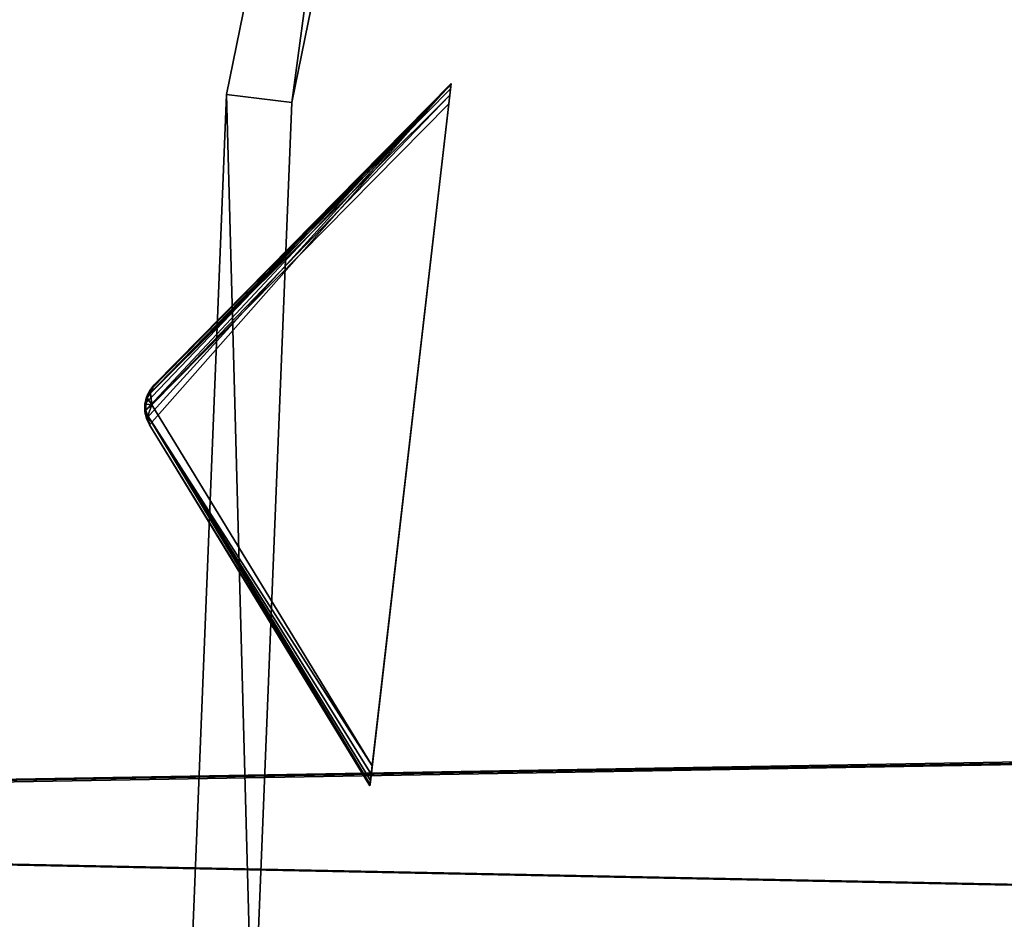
# Model space of a CAD drawing. Extents: x 5 to 565, y -280 to 280.
# Tile 28 of 256: x 95 to 125, y -3 to 25. Entities that reach past the tile are written whole.
import ezdxf

# ---------------------------------------------------------------- set-up
doc = ezdxf.new("R2010")
doc.units = 0
doc.header["$LTSCALE"] = 25.4
doc.layers.get('0').update_dxf_attribs({"color": 13, "linetype": 'CONTINUOUS'})

# ---------------------------------------------------------------- blocks, each defined once
blk = doc.blocks.new('GRUPUJ_2')
at = {"color": 254}
mesh = blk.add_polyface(dxfattribs=at)
corners = [(9.31, 209.014, 150), (0.141, 198.632, 139.866), (6.844, 187.656, 150), (0.047, 198.832, 139.717), (0, 199.047, 139.625), (0.001, 199.268, 139.594), (0.05, 199.483, 139.625), (0.146, 199.682, 139.717), (0.282, 199.855, 139.866)]
mesh.append_faces([[corners[k] for k in face] for face in [(0, 1, 2), (7, 0, 8)]], dxfattribs={"vtx0": -1, "color": 254})
mesh.append_faces([[corners[k] for k in face] for face in [(1, 0, 3), (3, 0, 4), (4, 0, 5), (5, 0, 6), (6, 0, 7)]], dxfattribs={"vtx0": -1, "vtx1": -1, "color": 254})
mesh = blk.add_polyface(dxfattribs=at)
corners = [(9.31, 209.014, 0.616), (0.164, 199.595, 10.41), (0.282, 199.855, 10.75)]
mesh.append_faces([[corners[k] for k in face] for face in [(0, 1, 2)]], dxfattribs={"color": 254})
mesh = blk.add_polyface(dxfattribs=at)
corners = [(9.31, 209.014, 0.616), (9.305, 208.974, 0.357), (0.164, 199.595, 10.41)]
mesh.append_faces([[corners[k] for k in face] for face in [(0, 1, 2)]], dxfattribs={"color": 254})
mesh = blk.add_polyface(dxfattribs=at)
corners = [(9.31, 209.014, 150), (0.282, 199.855, 10.75), (0.282, 199.855, 139.866), (9.31, 209.014, 0.616)]
mesh.append_faces([[corners[k] for k in face] for face in [(0, 1, 2), (1, 0, 3)]], dxfattribs={"vtx0": -1, "color": 254})
mesh = blk.add_polyface(dxfattribs=at)
corners = [(6.849, 187.697, 0.357), (6.844, 187.656, 150), (6.844, 187.656, 0.616), (9.31, 209.014, 150), (6.863, 187.817, 0.162), (6.885, 188.011, 0.041), (6.915, 188.268), (9.239, 208.403), (9.269, 208.66, 0.041), (9.291, 208.853, 0.162), (9.305, 208.974, 0.357), (9.31, 209.014, 0.616)]
mesh.append_faces([[corners[k] for k in face] for face in [(0, 1, 2), (3, 10, 11)]], dxfattribs={"vtx0": -1, "color": 254})
mesh.append_faces([[corners[k] for k in face] for face in [(1, 0, 3)]], dxfattribs={"vtx0": -1, "vtx1": -1, "color": 254})
mesh.append_faces([[corners[k] for k in face] for face in [(3, 0, 4), (3, 4, 5), (3, 5, 6), (3, 6, 7), (3, 7, 8), (3, 8, 9), (3, 9, 10)]], dxfattribs={"vtx0": -1, "vtx2": -1, "color": 254})
mesh = blk.add_polyface(dxfattribs=at)
corners = [(9.305, 208.974, 0.357), (9.291, 208.853, 0.162), (0.164, 199.595, 10.41)]
mesh.append_faces([[corners[k] for k in face] for face in [(0, 1, 2)]], dxfattribs={"color": 254})
mesh = blk.add_polyface(dxfattribs=at)
corners = [(9.291, 208.853, 0.162), (9.269, 208.66, 0.041), (0.164, 199.595, 10.41)]
mesh.append_faces([[corners[k] for k in face] for face in [(0, 1, 2)]], dxfattribs={"color": 254})
mesh = blk.add_polyface(dxfattribs=at)
corners = [(9.269, 208.66, 0.041), (0.212, 199.243, 10.134), (0.164, 199.595, 10.41)]
mesh.append_faces([[corners[k] for k in face] for face in [(0, 1, 2)]], dxfattribs={"color": 254})
mesh = blk.add_polyface(dxfattribs=at)
corners = [(9.269, 208.66, 0.041), (9.239, 208.403), (0.212, 199.243, 10.134)]
mesh.append_faces([[corners[k] for k in face] for face in [(0, 1, 2)]], dxfattribs={"color": 254})
mesh = blk.add_polyface(dxfattribs=at)
corners = [(9.239, 208.403), (6.915, 188.268), (0.212, 199.243, 10.134)]
mesh.append_faces([[corners[k] for k in face] for face in [(0, 1, 2)]], dxfattribs={"color": 254})
mesh = blk.add_polyface(dxfattribs=at)
corners = [(0.282, 199.855, 10.75), (0.072, 199.452, 10.507), (0.078, 199.553, 10.75)]
mesh.append_faces([[corners[k] for k in face] for face in [(0, 1, 2)]], dxfattribs={"color": 254})
mesh = blk.add_polyface(dxfattribs=at)
corners = [(0.282, 199.855, 10.75), (0.164, 199.595, 10.41), (0.072, 199.452, 10.507)]
mesh.append_faces([[corners[k] for k in face] for face in [(0, 1, 2)]], dxfattribs={"color": 254})
mesh = blk.add_polyface(dxfattribs=at)
corners = [(0.282, 199.855, 10.75), (0.078, 199.553, 10.75), (0.146, 199.682, 139.717)]
mesh.append_faces([[corners[k] for k in face] for face in [(0, 1, 2)]], dxfattribs={"color": 254})
mesh = blk.add_polyface(dxfattribs=at)
corners = [(0.282, 199.855, 10.75), (0.146, 199.682, 139.717), (0.282, 199.855, 139.866)]
mesh.append_faces([[corners[k] for k in face] for face in [(0, 1, 2)]], dxfattribs={"color": 254})
mesh = blk.add_polyface(dxfattribs=at)
corners = [(0.05, 199.483, 10.75), (0.072, 199.452, 10.507), (0, 199.047, 10.75)]
mesh.append_faces([[corners[k] for k in face] for face in [(0, 1, 2)]], dxfattribs={"color": 254})
mesh = blk.add_polyface(dxfattribs=at)
corners = [(0.05, 199.483, 10.75), (0, 199.047, 139.625), (0.001, 199.268, 139.594)]
mesh.append_faces([[corners[k] for k in face] for face in [(0, 1, 2)]], dxfattribs={"color": 254})
mesh = blk.add_polyface(dxfattribs=at)
corners = [(0.05, 199.483, 10.75), (0, 199.047, 10.75), (0, 199.047, 139.625)]
mesh.append_faces([[corners[k] for k in face] for face in [(0, 1, 2)]], dxfattribs={"color": 254})
mesh = blk.add_polyface(dxfattribs=at)
corners = [(0.072, 199.452, 10.507), (0.023, 199.265, 10.541), (0, 199.047, 10.75)]
mesh.append_faces([[corners[k] for k in face] for face in [(0, 1, 2)]], dxfattribs={"color": 254})
mesh = blk.add_polyface(dxfattribs=at)
corners = [(0.05, 199.483, 10.75), (0.001, 199.268, 139.594), (0.05, 199.483, 139.625)]
mesh.append_faces([[corners[k] for k in face] for face in [(0, 1, 2)]], dxfattribs={"color": 254})
mesh = blk.add_polyface(dxfattribs=at)
corners = [(0.072, 199.452, 10.507), (0.212, 199.243, 10.134), (0.023, 199.265, 10.541)]
mesh.append_faces([[corners[k] for k in face] for face in [(0, 1, 2)]], dxfattribs={"color": 254})
mesh = blk.add_polyface(dxfattribs=at)
corners = [(0.146, 199.682, 139.717), (0.078, 199.553, 10.75), (0.05, 199.483, 139.625)]
mesh.append_faces([[corners[k] for k in face] for face in [(0, 1, 2)]], dxfattribs={"color": 254})
mesh = blk.add_polyface(dxfattribs=at)
corners = [(0.078, 199.553, 10.75), (0.072, 199.452, 10.507), (0.05, 199.483, 10.75)]
mesh.append_faces([[corners[k] for k in face] for face in [(0, 1, 2)]], dxfattribs={"color": 254})
mesh = blk.add_polyface(dxfattribs=at)
corners = [(0.078, 199.553, 10.75), (0.05, 199.483, 10.75), (0.05, 199.483, 139.625)]
mesh.append_faces([[corners[k] for k in face] for face in [(0, 1, 2)]], dxfattribs={"color": 254})
mesh = blk.add_polyface(dxfattribs=at)
corners = [(0.164, 199.595, 10.41), (0.212, 199.243, 10.134), (0.072, 199.452, 10.507)]
mesh.append_faces([[corners[k] for k in face] for face in [(0, 1, 2)]], dxfattribs={"color": 254})
mesh = blk.add_polyface(dxfattribs=at)
corners = [(0.023, 199.265, 10.541), (0.028, 199.072, 10.507), (0, 199.047, 10.75)]
mesh.append_faces([[corners[k] for k in face] for face in [(0, 1, 2)]], dxfattribs={"color": 254})
mesh = blk.add_polyface(dxfattribs=at)
corners = [(0.023, 199.265, 10.541), (0.212, 199.243, 10.134), (0.028, 199.072, 10.507)]
mesh.append_faces([[corners[k] for k in face] for face in [(0, 1, 2)]], dxfattribs={"color": 254})
mesh = blk.add_polyface(dxfattribs=at)
corners = [(0.212, 199.243, 10.134), (0.085, 198.912, 10.41), (0.028, 199.072, 10.507)]
mesh.append_faces([[corners[k] for k in face] for face in [(0, 1, 2)]], dxfattribs={"color": 254})
mesh = blk.add_polyface(dxfattribs=at)
corners = [(0.212, 199.243, 10.134), (6.915, 188.268), (0.085, 198.912, 10.41)]
mesh.append_faces([[corners[k] for k in face] for face in [(0, 1, 2)]], dxfattribs={"color": 254})
mesh = blk.add_polyface(dxfattribs=at)
corners = [(0.028, 199.072, 10.507), (0.011, 198.973, 10.75), (0, 199.047, 10.75)]
mesh.append_faces([[corners[k] for k in face] for face in [(0, 1, 2)]], dxfattribs={"color": 254})
mesh = blk.add_polyface(dxfattribs=at)
corners = [(0, 199.047, 10.75), (0.047, 198.832, 139.717), (0, 199.047, 139.625)]
mesh.append_faces([[corners[k] for k in face] for face in [(0, 1, 2)]], dxfattribs={"color": 254})
mesh = blk.add_polyface(dxfattribs=at)
corners = [(0, 199.047, 10.75), (0.011, 198.973, 10.75), (0.141, 198.632, 139.866)]
mesh.append_faces([[corners[k] for k in face] for face in [(0, 1, 2)]], dxfattribs={"color": 254})
mesh = blk.add_polyface(dxfattribs=at)
corners = [(0, 199.047, 10.75), (0.141, 198.632, 139.866), (0.047, 198.832, 139.717)]
mesh.append_faces([[corners[k] for k in face] for face in [(0, 1, 2)]], dxfattribs={"color": 254})
mesh = blk.add_polyface(dxfattribs=at)
corners = [(0.028, 199.072, 10.507), (0.085, 198.912, 10.41), (0.011, 198.973, 10.75)]
mesh.append_faces([[corners[k] for k in face] for face in [(0, 1, 2)]], dxfattribs={"color": 254})
mesh = blk.add_polyface(dxfattribs=at)
corners = [(0.011, 198.973, 10.75), (0.085, 198.912, 10.41), (0.141, 198.632, 10.75)]
mesh.append_faces([[corners[k] for k in face] for face in [(0, 1, 2)]], dxfattribs={"color": 254})
mesh = blk.add_polyface(dxfattribs=at)
corners = [(0.011, 198.973, 10.75), (0.141, 198.632, 10.75), (0.141, 198.632, 139.866)]
mesh.append_faces([[corners[k] for k in face] for face in [(0, 1, 2)]], dxfattribs={"color": 254})
mesh = blk.add_polyface(dxfattribs=at)
corners = [(0.085, 198.912, 10.41), (6.849, 187.697, 0.357), (0.141, 198.632, 10.75)]
mesh.append_faces([[corners[k] for k in face] for face in [(0, 1, 2)]], dxfattribs={"color": 254})
mesh = blk.add_polyface(dxfattribs=at)
corners = [(0.085, 198.912, 10.41), (6.863, 187.817, 0.162), (6.849, 187.697, 0.357)]
mesh.append_faces([[corners[k] for k in face] for face in [(0, 1, 2)]], dxfattribs={"color": 254})
mesh = blk.add_polyface(dxfattribs=at)
corners = [(0.085, 198.912, 10.41), (6.885, 188.011, 0.041), (6.863, 187.817, 0.162)]
mesh.append_faces([[corners[k] for k in face] for face in [(0, 1, 2)]], dxfattribs={"color": 254})
mesh = blk.add_polyface(dxfattribs=at)
corners = [(0.085, 198.912, 10.41), (6.915, 188.268), (6.885, 188.011, 0.041)]
mesh.append_faces([[corners[k] for k in face] for face in [(0, 1, 2)]], dxfattribs={"color": 254})
mesh = blk.add_polyface(dxfattribs=at)
corners = [(0.141, 198.632, 10.75), (6.849, 187.697, 0.357), (6.844, 187.656, 0.616)]
mesh.append_faces([[corners[k] for k in face] for face in [(0, 1, 2)]], dxfattribs={"color": 254})
mesh = blk.add_polyface(dxfattribs=at)
corners = [(0.141, 198.632, 139.866), (6.844, 187.656, 0.616), (6.844, 187.656, 150), (0.141, 198.632, 10.75)]
mesh.append_faces([[corners[k] for k in face] for face in [(0, 1, 2), (1, 0, 3)]], dxfattribs={"vtx0": -1, "color": 254})
blk = doc.blocks.new('CRISTAL-M-7628-7627_STL')
at = {"color": 0}
blk.add_blockref('GRUPUJ_2', (99.022, -186.38, 117.002), dxfattribs=at)
at = {"color": 8}
mesh = blk.add_polyface(dxfattribs=at)
corners = [(5.38, -11.274, 430.002), (7.378, -11.194, 430.002), (7.194, 33.75, 430.002), (10.811, -56.007, 430.002), (12.771, -55.607, 430.002), (23.348, -99.289, 430.002), (25.218, -98.58, 430.002), (42.665, -140, 430.002), (44.397, -139, 430.002), (68.263, -177.085, 430.002), (69.812, -175.82, 430.002), (99.478, -209.583, 430.002), (100.804, -208.086, 430.002), (135.502, -236.653, 430.002), (136.571, -234.963, 430.002), (175.402, -257.594, 430.002), (176.186, -255.754, 430.002), (218.144, -271.864, 430.002), (218.623, -269.922, 430.002), (262.622, -279.092, 430.002), (262.783, -277.099, 430.002), (285.152, -280, 430.002), (285.152, -278, 430.002), (307.683, -279.092, 430.002), (307.522, -277.099, 430.002), (351.682, -269.922, 430.002), (352.161, -271.864, 430.002), (394.119, -255.754, 430.002), (394.903, -257.594, 430.002), (433.734, -234.963, 430.002), (434.803, -236.653, 430.002), (469.501, -208.086, 430.002), (470.827, -209.583, 430.002), (500.493, -175.82, 430.002), (502.042, -177.085, 430.002), (525.908, -139, 430.002), (527.64, -140, 430.002), (545.087, -98.58, 430.002), (546.957, -99.289, 430.002), (557.534, -55.607, 430.002), (559.494, -56.007, 430.002), (562.927, -11.194, 430.002), (564.925, -11.274, 430.002), (563.111, 33.75, 430.002), (9.179, 33.509, 430.002), (16.207, 77.901, 430.002), (18.128, 77.344, 430.002), (32.186, 120.034, 430.002), (33.993, 119.177, 430.002), (54.717, 159.058, 430.002), (56.363, 157.922, 430.002), (83.216, 193.963, 430.002), (84.658, 192.577, 430.002), (116.945, 223.844, 430.002), (118.146, 222.245, 430.002), (155.03, 247.928, 430.002), (155.959, 246.157, 430.002), (196.485, 265.59, 430.002), (197.119, 263.693, 430.002), (240.237, 276.374, 430.002), (240.558, 274.4, 430.002), (285.152, 280, 430.002), (285.152, 278, 430.002), (329.747, 274.4, 430.002), (330.068, 276.374, 430.002), (373.186, 263.693, 430.002), (373.819, 265.59, 430.002), (414.345, 246.157, 430.002), (415.275, 247.928, 430.002), (452.159, 222.245, 430.002), (453.36, 223.844, 430.002), (485.647, 192.577, 430.002), (487.089, 193.963, 430.002), (513.942, 157.922, 430.002), (515.588, 159.058, 430.002), (536.312, 119.177, 430.002), (538.119, 120.034, 430.002), (552.177, 77.344, 430.002), (554.098, 77.901, 430.002), (561.126, 33.509, 430.002)]
mesh.append_faces([[corners[k] for k in face] for face in [(0, 1, 2), (1, 3, 4), (4, 5, 6), (6, 7, 8), (8, 9, 10), (10, 11, 12), (12, 13, 14), (14, 15, 16), (16, 17, 18), (18, 19, 20), (20, 21, 22), (22, 23, 24), (24, 23, 25), (25, 26, 27), (27, 28, 29), (29, 30, 31), (31, 32, 33), (33, 34, 35), (35, 36, 37), (37, 38, 39), (39, 40, 41), (2, 44, 45), (44, 2, 1), (45, 46, 47), (47, 48, 49), (49, 50, 51), (51, 52, 53), (53, 54, 55), (55, 56, 57), (57, 58, 59), (59, 60, 61), (61, 63, 64), (64, 65, 66), (66, 67, 68), (68, 69, 70), (70, 71, 72), (72, 73, 74), (74, 75, 76), (76, 77, 78), (78, 79, 43)]], dxfattribs={"vtx0": -1, "vtx1": -1, "color": 8})
mesh.append_faces([[corners[k] for k in face] for face in [(1, 0, 3), (4, 3, 5), (6, 5, 7), (8, 7, 9), (10, 9, 11), (12, 11, 13), (14, 13, 15), (16, 15, 17), (18, 17, 19), (20, 19, 21), (22, 21, 23), (25, 23, 26), (27, 26, 28), (29, 28, 30), (31, 30, 32), (33, 32, 34), (35, 34, 36), (37, 36, 38), (39, 38, 40), (41, 40, 42), (41, 42, 43), (45, 44, 46), (47, 46, 48), (49, 48, 50), (51, 50, 52), (53, 52, 54), (55, 54, 56), (57, 56, 58), (59, 58, 60), (61, 60, 62), (61, 62, 63), (64, 63, 65), (66, 65, 67), (68, 67, 69), (70, 69, 71), (72, 71, 73), (74, 73, 75), (76, 75, 77), (78, 77, 79), (43, 79, 41)]], dxfattribs={"vtx0": -1, "vtx2": -1, "color": 8})
mesh = blk.add_polyface(dxfattribs=at)
corners = [(7.194, 33.75, 410.002), (9.179, 33.509, 410.002), (7.378, -11.194, 410.002), (16.207, 77.901, 410.002), (18.128, 77.344, 410.002), (32.186, 120.034, 410.002), (33.993, 119.177, 410.002), (54.717, 159.058, 410.002), (56.363, 157.922, 410.002), (83.216, 193.963, 410.002), (84.658, 192.577, 410.002), (116.945, 223.844, 410.002), (118.146, 222.245, 410.002), (155.03, 247.928, 410.002), (155.959, 246.157, 410.002), (196.485, 265.59, 410.002), (197.119, 263.693, 410.002), (240.237, 276.374, 410.002), (240.558, 274.4, 410.002), (285.152, 280, 410.002), (285.152, 278, 410.002), (330.068, 276.374, 410.002), (329.747, 274.4, 410.002), (373.186, 263.693, 410.002), (373.819, 265.59, 410.002), (414.345, 246.157, 410.002), (415.275, 247.928, 410.002), (452.159, 222.245, 410.002), (453.36, 223.844, 410.002), (485.647, 192.577, 410.002), (487.089, 193.963, 410.002), (513.942, 157.922, 410.002), (515.588, 159.058, 410.002), (536.312, 119.177, 410.002), (538.119, 120.034, 410.002), (552.177, 77.344, 410.002), (554.098, 77.901, 410.002), (561.126, 33.509, 410.002), (563.111, 33.75, 410.002), (562.927, -11.194, 410.002), (5.38, -11.274, 410.002), (10.811, -56.007, 410.002), (12.771, -55.607, 410.002), (23.348, -99.289, 410.002), (25.218, -98.58, 410.002), (42.665, -140, 410.002), (44.397, -139, 410.002), (68.263, -177.085, 410.002), (69.812, -175.82, 410.002), (99.478, -209.583, 410.002), (100.804, -208.086, 410.002), (135.502, -236.653, 410.002), (136.571, -234.963, 410.002), (175.402, -257.594, 410.002), (176.186, -255.754, 410.002), (218.144, -271.864, 410.002), (218.623, -269.922, 410.002), (262.622, -279.092, 410.002), (262.783, -277.099, 410.002), (285.152, -280, 410.002), (285.152, -278, 410.002), (307.522, -277.099, 410.002), (307.683, -279.092, 410.002), (351.682, -269.922, 410.002), (352.161, -271.864, 410.002), (394.119, -255.754, 410.002), (394.903, -257.594, 410.002), (433.734, -234.963, 410.002), (434.803, -236.653, 410.002), (469.501, -208.086, 410.002), (470.827, -209.583, 410.002), (500.493, -175.82, 410.002), (502.042, -177.085, 410.002), (525.908, -139, 410.002), (527.64, -140, 410.002), (545.087, -98.58, 410.002), (546.957, -99.289, 410.002), (557.534, -55.607, 410.002), (559.494, -56.007, 410.002), (564.925, -11.274, 410.002)]
mesh.append_faces([[corners[k] for k in face] for face in [(1, 3, 4), (4, 5, 6), (6, 7, 8), (8, 9, 10), (10, 11, 12), (12, 13, 14), (14, 15, 16), (16, 17, 18), (18, 19, 20), (20, 21, 22), (22, 21, 23), (23, 24, 25), (25, 26, 27), (27, 28, 29), (29, 30, 31), (31, 32, 33), (33, 34, 35), (35, 36, 37), (37, 38, 39), (40, 2, 41), (41, 42, 43), (43, 44, 45), (45, 46, 47), (47, 48, 49), (49, 50, 51), (51, 52, 53), (53, 54, 55), (55, 56, 57), (57, 58, 59), (59, 61, 62), (62, 63, 64), (64, 65, 66), (66, 67, 68), (68, 69, 70), (70, 71, 72), (72, 73, 74), (74, 75, 76), (76, 77, 78), (78, 39, 79), (79, 39, 38)]], dxfattribs={"vtx0": -1, "vtx1": -1, "color": 8})
mesh.append_faces([[corners[k] for k in face] for face in [(0, 1, 2), (1, 0, 3), (4, 3, 5), (6, 5, 7), (8, 7, 9), (10, 9, 11), (12, 11, 13), (14, 13, 15), (16, 15, 17), (18, 17, 19), (20, 19, 21), (23, 21, 24), (25, 24, 26), (27, 26, 28), (29, 28, 30), (31, 30, 32), (33, 32, 34), (35, 34, 36), (37, 36, 38), (2, 40, 0), (41, 2, 42), (43, 42, 44), (45, 44, 46), (47, 46, 48), (49, 48, 50), (51, 50, 52), (53, 52, 54), (55, 54, 56), (57, 56, 58), (59, 58, 60), (59, 60, 61), (62, 61, 63), (64, 63, 65), (66, 65, 67), (68, 67, 69), (70, 69, 71), (72, 71, 73), (74, 73, 75), (76, 75, 77), (78, 77, 39)]], dxfattribs={"vtx0": -1, "vtx2": -1, "color": 8})
mesh = blk.add_polyface(dxfattribs=at)
corners = [(22.865, -10.57, 417.002), (24.864, -10.489, 417.002), (24.566, 31.641, 417.002), (27.957, -52.507, 417.002), (29.917, -52.107, 417.002), (39.711, -93.084, 417.002), (41.581, -92.375, 417.002), (57.821, -131.25, 417.002), (59.553, -130.25, 417.002), (81.819, -166.017, 417.002), (83.368, -164.752, 417.002), (111.083, -196.484, 417.002), (112.409, -194.987, 417.002), (144.855, -221.862, 417.002), (145.924, -220.172, 417.002), (182.261, -241.495, 417.002), (183.045, -239.655, 417.002), (222.332, -254.872, 417.002), (222.811, -252.93, 417.002), (264.03, -261.649, 417.002), (264.191, -259.655, 417.002), (285.152, -262.5, 417.002), (285.152, -260.5, 417.002), (306.275, -261.649, 417.002), (306.114, -259.655, 417.002), (347.494, -252.93, 417.002), (347.973, -254.872, 417.002), (387.26, -239.655, 417.002), (388.044, -241.495, 417.002), (424.381, -220.172, 417.002), (425.45, -221.862, 417.002), (457.896, -194.987, 417.002), (459.222, -196.484, 417.002), (486.937, -164.752, 417.002), (488.486, -166.017, 417.002), (510.752, -130.25, 417.002), (512.484, -131.25, 417.002), (528.724, -92.375, 417.002), (530.594, -93.084, 417.002), (540.388, -52.107, 417.002), (542.348, -52.507, 417.002), (545.441, -10.489, 417.002), (547.44, -10.57, 417.002), (545.739, 31.641, 417.002), (26.552, 31.4, 417.002), (33.016, 73.032, 417.002), (34.937, 72.476, 417.002), (47.997, 112.532, 417.002), (49.804, 111.674, 417.002), (69.119, 149.117, 417.002), (70.765, 147.981, 417.002), (95.837, 181.84, 417.002), (97.279, 180.455, 417.002), (127.458, 209.854, 417.002), (128.659, 208.255, 417.002), (163.163, 232.432, 417.002), (164.092, 230.661, 417.002), (202.027, 248.991, 417.002), (202.66, 247.094, 417.002), (243.044, 259.101, 417.002), (243.365, 257.127, 417.002), (285.152, 262.5, 417.002), (285.152, 260.5, 417.002), (326.94, 257.127, 417.002), (327.26, 259.101, 417.002), (367.644, 247.094, 417.002), (368.278, 248.991, 417.002), (406.213, 230.661, 417.002), (407.142, 232.432, 417.002), (441.646, 208.255, 417.002), (442.847, 209.854, 417.002), (473.026, 180.455, 417.002), (474.468, 181.84, 417.002), (499.54, 147.981, 417.002), (501.186, 149.117, 417.002), (520.501, 111.674, 417.002), (522.308, 112.532, 417.002), (535.367, 72.476, 417.002), (537.288, 73.032, 417.002), (543.753, 31.4, 417.002)]
mesh.append_faces([[corners[k] for k in face] for face in [(0, 1, 2), (1, 3, 4), (4, 5, 6), (6, 7, 8), (8, 9, 10), (10, 11, 12), (12, 13, 14), (14, 15, 16), (16, 17, 18), (18, 19, 20), (20, 21, 22), (22, 23, 24), (24, 23, 25), (25, 26, 27), (27, 28, 29), (29, 30, 31), (31, 32, 33), (33, 34, 35), (35, 36, 37), (37, 38, 39), (39, 40, 41), (2, 44, 45), (44, 2, 1), (45, 46, 47), (47, 48, 49), (49, 50, 51), (51, 52, 53), (53, 54, 55), (55, 56, 57), (57, 58, 59), (59, 60, 61), (61, 63, 64), (64, 65, 66), (66, 67, 68), (68, 69, 70), (70, 71, 72), (72, 73, 74), (74, 75, 76), (76, 77, 78), (78, 79, 43)]], dxfattribs={"vtx0": -1, "vtx1": -1, "color": 8})
mesh.append_faces([[corners[k] for k in face] for face in [(1, 0, 3), (4, 3, 5), (6, 5, 7), (8, 7, 9), (10, 9, 11), (12, 11, 13), (14, 13, 15), (16, 15, 17), (18, 17, 19), (20, 19, 21), (22, 21, 23), (25, 23, 26), (27, 26, 28), (29, 28, 30), (31, 30, 32), (33, 32, 34), (35, 34, 36), (37, 36, 38), (39, 38, 40), (41, 40, 42), (41, 42, 43), (45, 44, 46), (47, 46, 48), (49, 48, 50), (51, 50, 52), (53, 52, 54), (55, 54, 56), (57, 56, 58), (59, 58, 60), (61, 60, 62), (61, 62, 63), (64, 63, 65), (66, 65, 67), (68, 67, 69), (70, 69, 71), (72, 71, 73), (74, 73, 75), (76, 75, 77), (78, 77, 79), (43, 79, 41)]], dxfattribs={"vtx0": -1, "vtx2": -1, "color": 8})
mesh = blk.add_polyface(dxfattribs=at)
corners = [(24.566, 31.641, 410.002), (26.552, 31.4, 410.002), (24.864, -10.489, 410.002), (33.016, 73.032, 410.002), (34.937, 72.476, 410.002), (47.997, 112.532, 410.002), (49.804, 111.674, 410.002), (69.119, 149.117, 410.002), (70.765, 147.981, 410.002), (95.837, 181.84, 410.002), (97.279, 180.455, 410.002), (127.458, 209.854, 410.002), (128.659, 208.255, 410.002), (163.163, 232.432, 410.002), (164.092, 230.661, 410.002), (202.027, 248.991, 410.002), (202.66, 247.094, 410.002), (243.044, 259.101, 410.002), (243.365, 257.127, 410.002), (285.152, 262.5, 410.002), (285.152, 260.5, 410.002), (327.26, 259.101, 410.002), (326.94, 257.127, 410.002), (367.644, 247.094, 410.002), (368.278, 248.991, 410.002), (406.213, 230.661, 410.002), (407.142, 232.432, 410.002), (441.646, 208.255, 410.002), (442.847, 209.854, 410.002), (473.026, 180.455, 410.002), (474.468, 181.84, 410.002), (499.54, 147.981, 410.002), (501.186, 149.117, 410.002), (520.501, 111.674, 410.002), (522.308, 112.532, 410.002), (535.367, 72.476, 410.002), (537.288, 73.032, 410.002), (543.753, 31.4, 410.002), (545.739, 31.641, 410.002), (545.441, -10.489, 410.002), (22.865, -10.57, 410.002), (27.957, -52.507, 410.002), (29.917, -52.107, 410.002), (39.711, -93.084, 410.002), (41.581, -92.375, 410.002), (57.821, -131.25, 410.002), (59.553, -130.25, 410.002), (81.819, -166.017, 410.002), (83.368, -164.752, 410.002), (111.083, -196.484, 410.002), (112.409, -194.987, 410.002), (144.855, -221.862, 410.002), (145.924, -220.172, 410.002), (182.261, -241.495, 410.002), (183.045, -239.655, 410.002), (222.332, -254.872, 410.002), (222.811, -252.93, 410.002), (264.03, -261.649, 410.002), (264.191, -259.655, 410.002), (285.152, -262.5, 410.002), (285.152, -260.5, 410.002), (306.114, -259.655, 410.002), (306.275, -261.649, 410.002), (347.494, -252.93, 410.002), (347.973, -254.872, 410.002), (387.26, -239.655, 410.002), (388.044, -241.495, 410.002), (424.381, -220.172, 410.002), (425.45, -221.862, 410.002), (457.896, -194.987, 410.002), (459.222, -196.484, 410.002), (486.937, -164.752, 410.002), (488.486, -166.017, 410.002), (510.752, -130.25, 410.002), (512.484, -131.25, 410.002), (528.724, -92.375, 410.002), (530.594, -93.084, 410.002), (540.388, -52.107, 410.002), (542.348, -52.507, 410.002), (547.44, -10.57, 410.002)]
mesh.append_faces([[corners[k] for k in face] for face in [(1, 3, 4), (4, 5, 6), (6, 7, 8), (8, 9, 10), (10, 11, 12), (12, 13, 14), (14, 15, 16), (16, 17, 18), (18, 19, 20), (20, 21, 22), (22, 21, 23), (23, 24, 25), (25, 26, 27), (27, 28, 29), (29, 30, 31), (31, 32, 33), (33, 34, 35), (35, 36, 37), (37, 38, 39), (40, 2, 41), (41, 42, 43), (43, 44, 45), (45, 46, 47), (47, 48, 49), (49, 50, 51), (51, 52, 53), (53, 54, 55), (55, 56, 57), (57, 58, 59), (59, 61, 62), (62, 63, 64), (64, 65, 66), (66, 67, 68), (68, 69, 70), (70, 71, 72), (72, 73, 74), (74, 75, 76), (76, 77, 78), (78, 39, 79), (79, 39, 38)]], dxfattribs={"vtx0": -1, "vtx1": -1, "color": 8})
mesh.append_faces([[corners[k] for k in face] for face in [(0, 1, 2), (1, 0, 3), (4, 3, 5), (6, 5, 7), (8, 7, 9), (10, 9, 11), (12, 11, 13), (14, 13, 15), (16, 15, 17), (18, 17, 19), (20, 19, 21), (23, 21, 24), (25, 24, 26), (27, 26, 28), (29, 28, 30), (31, 30, 32), (33, 32, 34), (35, 34, 36), (37, 36, 38), (2, 40, 0), (41, 2, 42), (43, 42, 44), (45, 44, 46), (47, 46, 48), (49, 48, 50), (51, 50, 52), (53, 52, 54), (55, 54, 56), (57, 56, 58), (59, 58, 60), (59, 60, 61), (62, 61, 63), (64, 63, 65), (66, 65, 67), (68, 67, 69), (70, 69, 71), (72, 71, 73), (74, 73, 75), (76, 75, 77), (78, 77, 39)]], dxfattribs={"vtx0": -1, "vtx2": -1, "color": 8})
mesh = blk.add_polyface(dxfattribs=at)
corners = [(100.302, -7.449, 284.002), (102.301, -7.369, 284.002), (101.501, 22.299, 284.002), (103.891, -37.005, 284.002), (105.851, -36.605, 284.002), (112.174, -65.602, 284.002), (114.044, -64.893, 284.002), (124.938, -92.5, 284.002), (126.67, -91.5, 284.002), (141.851, -117.002, 284.002), (143.4, -115.738, 284.002), (162.475, -138.474, 284.002), (163.801, -136.977, 284.002), (186.276, -156.36, 284.002), (187.345, -154.67, 284.002), (212.639, -170.196, 284.002), (213.423, -168.356, 284.002), (240.879, -179.624, 284.002), (241.358, -177.682, 284.002), (270.266, -184.4, 284.002), (270.427, -182.407, 284.002), (285.152, -185, 284.002), (285.152, -183, 284.002), (300.039, -184.4, 284.002), (299.878, -182.407, 284.002), (328.947, -177.682, 284.002), (329.426, -179.624, 284.002), (356.882, -168.356, 284.002), (357.666, -170.196, 284.002), (382.96, -154.67, 284.002), (384.029, -156.36, 284.002), (406.504, -136.977, 284.002), (407.83, -138.474, 284.002), (426.905, -115.738, 284.002), (428.454, -117.002, 284.002), (443.635, -91.5, 284.002), (445.367, -92.5, 284.002), (456.26, -64.893, 284.002), (458.13, -65.602, 284.002), (464.454, -36.605, 284.002), (466.414, -37.005, 284.002), (468.004, -7.369, 284.002), (470.002, -7.449, 284.002), (468.804, 22.299, 284.002), (103.487, 22.058, 284.002), (107.457, 51.47, 284.002), (109.378, 50.914, 284.002), (118.014, 79.308, 284.002), (119.821, 78.451, 284.002), (132.9, 105.092, 284.002), (134.546, 103.956, 284.002), (151.73, 128.154, 284.002), (153.172, 126.769, 284.002), (174.015, 147.897, 284.002), (175.217, 146.298, 284.002), (199.179, 163.809, 284.002), (200.108, 162.038, 284.002), (226.569, 175.479, 284.002), (227.202, 173.582, 284.002), (255.476, 182.604, 284.002), (255.797, 180.63, 284.002), (285.152, 185, 284.002), (285.152, 183, 284.002), (314.508, 180.63, 284.002), (314.829, 182.604, 284.002), (343.103, 173.582, 284.002), (343.736, 175.479, 284.002), (370.197, 162.038, 284.002), (371.126, 163.809, 284.002), (395.088, 146.298, 284.002), (396.29, 147.897, 284.002), (417.133, 126.769, 284.002), (418.575, 128.154, 284.002), (435.759, 103.956, 284.002), (437.404, 105.092, 284.002), (450.484, 78.451, 284.002), (452.291, 79.308, 284.002), (460.927, 50.914, 284.002), (462.848, 51.47, 284.002), (466.818, 22.058, 284.002)]
mesh.append_faces([[corners[k] for k in face] for face in [(0, 1, 2), (1, 3, 4), (4, 5, 6), (6, 7, 8), (8, 9, 10), (10, 11, 12), (12, 13, 14), (14, 15, 16), (16, 17, 18), (18, 19, 20), (20, 21, 22), (22, 23, 24), (24, 23, 25), (25, 26, 27), (27, 28, 29), (29, 30, 31), (31, 32, 33), (33, 34, 35), (35, 36, 37), (37, 38, 39), (39, 40, 41), (2, 44, 45), (44, 2, 1), (45, 46, 47), (47, 48, 49), (49, 50, 51), (51, 52, 53), (53, 54, 55), (55, 56, 57), (57, 58, 59), (59, 60, 61), (61, 63, 64), (64, 65, 66), (66, 67, 68), (68, 69, 70), (70, 71, 72), (72, 73, 74), (74, 75, 76), (76, 77, 78), (78, 79, 43)]], dxfattribs={"vtx0": -1, "vtx1": -1, "color": 8})
mesh.append_faces([[corners[k] for k in face] for face in [(1, 0, 3), (4, 3, 5), (6, 5, 7), (8, 7, 9), (10, 9, 11), (12, 11, 13), (14, 13, 15), (16, 15, 17), (18, 17, 19), (20, 19, 21), (22, 21, 23), (25, 23, 26), (27, 26, 28), (29, 28, 30), (31, 30, 32), (33, 32, 34), (35, 34, 36), (37, 36, 38), (39, 38, 40), (41, 40, 42), (41, 42, 43), (45, 44, 46), (47, 46, 48), (49, 48, 50), (51, 50, 52), (53, 52, 54), (55, 54, 56), (57, 56, 58), (59, 58, 60), (61, 60, 62), (61, 62, 63), (64, 63, 65), (66, 65, 67), (68, 67, 69), (70, 69, 71), (72, 71, 73), (74, 73, 75), (76, 75, 77), (78, 77, 79), (43, 79, 41)]], dxfattribs={"vtx0": -1, "vtx2": -1, "color": 8})
mesh = blk.add_polyface(dxfattribs=at)
corners = [(101.501, 22.299, 277.002), (103.487, 22.058, 277.002), (102.301, -7.369, 277.002), (107.457, 51.47, 277.002), (109.378, 50.914, 277.002), (118.014, 79.308, 277.002), (119.821, 78.451, 277.002), (132.9, 105.092, 277.002), (134.546, 103.956, 277.002), (151.73, 128.154, 277.002), (153.172, 126.769, 277.002), (174.015, 147.897, 277.002), (175.217, 146.298, 277.002), (199.179, 163.809, 277.002), (200.108, 162.038, 277.002), (226.569, 175.479, 277.002), (227.202, 173.582, 277.002), (255.476, 182.604, 277.002), (255.797, 180.63, 277.002), (285.152, 185, 277.002), (285.152, 183, 277.002), (314.829, 182.604, 277.002), (314.508, 180.63, 277.002), (343.103, 173.582, 277.002), (343.736, 175.479, 277.002), (370.197, 162.038, 277.002), (371.126, 163.809, 277.002), (395.088, 146.298, 277.002), (396.29, 147.897, 277.002), (417.133, 126.769, 277.002), (418.575, 128.154, 277.002), (435.759, 103.956, 277.002), (437.404, 105.092, 277.002), (450.484, 78.451, 277.002), (452.291, 79.308, 277.002), (460.927, 50.914, 277.002), (462.848, 51.47, 277.002), (466.818, 22.058, 277.002), (468.804, 22.299, 277.002), (468.004, -7.369, 277.002), (100.302, -7.449, 277.002), (103.891, -37.005, 277.002), (105.851, -36.605, 277.002), (112.174, -65.602, 277.002), (114.044, -64.893, 277.002), (124.938, -92.5, 277.002), (126.67, -91.5, 277.002), (141.851, -117.002, 277.002), (143.4, -115.738, 277.002), (162.475, -138.474, 277.002), (163.801, -136.977, 277.002), (186.276, -156.36, 277.002), (187.345, -154.67, 277.002), (212.639, -170.196, 277.002), (213.423, -168.356, 277.002), (240.879, -179.624, 277.002), (241.358, -177.682, 277.002), (270.266, -184.4, 277.002), (270.427, -182.407, 277.002), (285.152, -185, 277.002), (285.152, -183, 277.002), (299.878, -182.407, 277.002), (300.039, -184.4, 277.002), (328.947, -177.682, 277.002), (329.426, -179.624, 277.002), (356.882, -168.356, 277.002), (357.666, -170.196, 277.002), (382.96, -154.67, 277.002), (384.029, -156.36, 277.002), (406.504, -136.977, 277.002), (407.83, -138.474, 277.002), (426.905, -115.738, 277.002), (428.454, -117.002, 277.002), (443.635, -91.5, 277.002), (445.367, -92.5, 277.002), (456.26, -64.893, 277.002), (458.13, -65.602, 277.002), (464.454, -36.605, 277.002), (466.414, -37.005, 277.002), (470.002, -7.449, 277.002)]
mesh.append_faces([[corners[k] for k in face] for face in [(1, 3, 4), (4, 5, 6), (6, 7, 8), (8, 9, 10), (10, 11, 12), (12, 13, 14), (14, 15, 16), (16, 17, 18), (18, 19, 20), (20, 21, 22), (22, 21, 23), (23, 24, 25), (25, 26, 27), (27, 28, 29), (29, 30, 31), (31, 32, 33), (33, 34, 35), (35, 36, 37), (37, 38, 39), (40, 2, 41), (41, 42, 43), (43, 44, 45), (45, 46, 47), (47, 48, 49), (49, 50, 51), (51, 52, 53), (53, 54, 55), (55, 56, 57), (57, 58, 59), (59, 61, 62), (62, 63, 64), (64, 65, 66), (66, 67, 68), (68, 69, 70), (70, 71, 72), (72, 73, 74), (74, 75, 76), (76, 77, 78), (78, 39, 79), (79, 39, 38)]], dxfattribs={"vtx0": -1, "vtx1": -1, "color": 8})
mesh.append_faces([[corners[k] for k in face] for face in [(0, 1, 2), (1, 0, 3), (4, 3, 5), (6, 5, 7), (8, 7, 9), (10, 9, 11), (12, 11, 13), (14, 13, 15), (16, 15, 17), (18, 17, 19), (20, 19, 21), (23, 21, 24), (25, 24, 26), (27, 26, 28), (29, 28, 30), (31, 30, 32), (33, 32, 34), (35, 34, 36), (37, 36, 38), (2, 40, 0), (41, 2, 42), (43, 42, 44), (45, 44, 46), (47, 46, 48), (49, 48, 50), (51, 50, 52), (53, 52, 54), (55, 54, 56), (57, 56, 58), (59, 58, 60), (59, 60, 61), (62, 61, 63), (64, 63, 65), (66, 65, 67), (68, 67, 69), (70, 69, 71), (72, 71, 73), (74, 73, 75), (76, 75, 77), (78, 77, 39)]], dxfattribs={"vtx0": -1, "vtx2": -1, "color": 8})
mesh = blk.add_polyface(dxfattribs=at)
corners = [(107.457, 51.47, 284.002), (101.501, 22.299, 277.002), (101.501, 22.299, 284.002), (107.457, 51.47, 277.002)]
mesh.append_faces([[corners[k] for k in face] for face in [(0, 1, 2), (1, 0, 3)]], dxfattribs={"vtx0": -1, "color": 8})
mesh = blk.add_polyface(dxfattribs=at)
corners = [(109.378, 50.914, 277.002), (103.487, 22.058, 284.002), (103.487, 22.058, 277.002), (109.378, 50.914, 284.002)]
mesh.append_faces([[corners[k] for k in face] for face in [(0, 1, 2), (1, 0, 3)]], dxfattribs={"vtx0": -1, "color": 8})
mesh = blk.add_polyface(dxfattribs=at)
corners = [(101.501, 22.299, 284.002), (100.302, -7.449, 277.002), (100.302, -7.449, 284.002), (101.501, 22.299, 277.002)]
mesh.append_faces([[corners[k] for k in face] for face in [(0, 1, 2), (1, 0, 3)]], dxfattribs={"vtx0": -1, "color": 8})
mesh = blk.add_polyface(dxfattribs=at)
corners = [(103.487, 22.058, 277.002), (102.301, -7.369, 284.002), (102.301, -7.369, 277.002), (103.487, 22.058, 284.002)]
mesh.append_faces([[corners[k] for k in face] for face in [(0, 1, 2), (1, 0, 3)]], dxfattribs={"vtx0": -1, "color": 8})
mesh = blk.add_polyface(dxfattribs=at)
corners = [(25.101, 0.273, 417.047), (204.503, -3.335, 158.065), (25.085, -6.427, 416.956), (204.519, 3.364, 158.156)]
mesh.append_faces([[corners[k] for k in face] for face in [(0, 1, 2), (1, 0, 3)]], dxfattribs={"vtx0": -1, "color": 8})
mesh = blk.add_polyface(dxfattribs=at)
corners = [(25.101, 0.273, 417.047), (207.396, 3.33, 160.149), (204.519, 3.364, 158.156), (27.978, 0.238, 419.041)]
mesh.append_faces([[corners[k] for k in face] for face in [(0, 1, 2), (1, 0, 3)]], dxfattribs={"vtx0": -1, "color": 8})
mesh = blk.add_polyface(dxfattribs=at)
corners = [(207.38, -3.369, 160.058), (27.978, 0.238, 419.041), (27.962, -6.461, 418.949), (207.396, 3.33, 160.149)]
mesh.append_faces([[corners[k] for k in face] for face in [(0, 1, 2), (1, 0, 3)]], dxfattribs={"vtx0": -1, "color": 8})
blk = doc.blocks.new('GRUPUJ_6')
at = {"color": 0}
blk.add_blockref('CRISTAL-M-7628-7627_STL', (-5.38, 280, -0.002), dxfattribs=at)

msp = doc.modelspace()

# ---------------------------------------------------------------- block references
at = {"color": 0}
msp.add_blockref('GRUPUJ_6', (5.38, -280, 0.002), dxfattribs=at)

doc.saveas('drawing.dxf')
